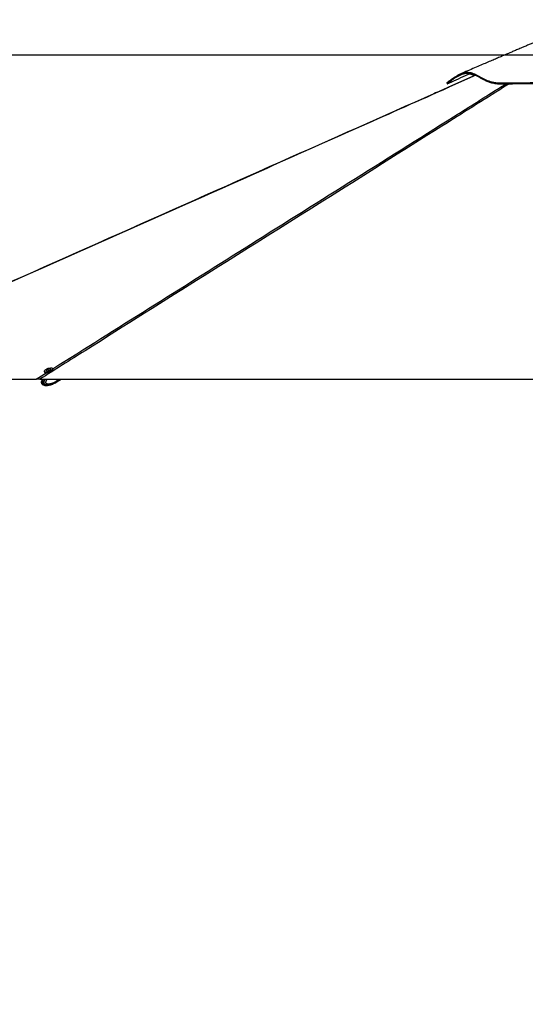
# Model space of a CAD drawing. Header units: millimetres. Extents: x 20 to 26059, y 28 to 17777.
# Tile 3 of 90: x 3148 to 5259, y 4161 to 8270. Entities that reach past the tile are written whole.
import ezdxf

# ---------------------------------------------------------------- set-up
doc = ezdxf.new("R2010")
doc.units = ezdxf.units.MM
doc.header["$LTSCALE"] = 2
doc.layers.add('COMPONENT_GEOMETRY', color=7, linetype='Continuous')
doc.styles.add('SLDTEXTSTYLE0', font='TXT', dxfattribs={"width": 0.75})
doc.dimstyles.new('SLDDIMSTYLE0', dxfattribs={"dimtxt": 150, "dimasz": 6.604, "dimexe": 0, "dimexo": 0.0625, "dimgap": 37.5, "dimtad": 0, "dimtih": 1, "dimtoh": 1, "dimdec": 0, "dimrnd": 1e-09, "dimzin": 12, "dimdsep": 46, "dimtxsty": 'SLDTEXTSTYLE0', "dimsah": 1, "dimcen": 0.09, "dimadec": 0, "dimazin": 3, "dimtfac": 1, "dimtdec": 0, "dimtofl": 0, "dimtmove": 0, "dimatfit": 3, "dimfxl": 1, "dimfrac": 2, "dimtolj": 1, "dimtzin": 12, "dimarcsym": 0})

# ---------------------------------------------------------------- blocks, each defined once
blk = doc.blocks.new('_D_2')
at = {"layer": 'COMPONENT_GEOMETRY', "color": 7}
for p, q in [((8973, 8122.1), (929.7, 8122.1)), ((936, 8122.1), (936, 5448.1)), ((635.9, 5417.6), (590.2, 5417.6)), ((590.2, 5417.6), (590.2, 5179.5)), ((1236.1, 5417.6), (1281.8, 5417.6)), ((1281.8, 5417.6), (1281.8, 5179.5)), ((590.2, 5179.5), (635.9, 5179.5)), ((1281.8, 5179.5), (1236.1, 5179.5)), ((936, 2281.1), (936, 4955.1)), ((8897.9, 2281.1), (929.7, 2281.1))]:
    blk.add_line(p, q, dxfattribs=at)
for points in [[(936, 8122.1), (935, 8115.5), (937, 8115.5)], [(936, 2281.1), (937, 2287.7), (935, 2287.7)]]:
    blk.add_solid(points, dxfattribs=at)
at = {"layer": 'COMPONENT_GEOMETRY', "color": 7, "char_height": 150, "attachment_point": 1, "style": 'SLDTEXTSTYLE0'}
for s, insert in [('9\'6.98"', (635.9, 5372.8)), ('2921mm', (526.8, 5148.4))]:
    blk.add_mtext(s, dxfattribs=dict(at, insert=insert))

msp = doc.modelspace()

# ---------------------------------------------------------------- linework, layer by layer
at = {"color": 7, "linetype": 'Continuous', "lineweight": 25}
for p, q in [((5051.22, 8037.97), (4937.96, 7987.58)), ((3250.49, 6802.05), (3251.48, 6798.84)), ((3259.16, 6805.49), (3259.38, 6804.79)), ((3263.66, 6811.49), (3264.64, 6812.75)), ((3265.91, 6811.37), (3263.66, 6811.49)), ((3264.64, 6812.75), (3267.88, 6813.89)), ((3265.05, 6811.42), (3264.64, 6812.75)), ((3269.15, 6812.52), (3265.91, 6811.37)), ((3267.88, 6813.89), (3270.14, 6813.78)), ((3268.39, 6812.25), (3267.88, 6813.89)), ((3270.14, 6813.78), (3269.15, 6812.52)), ((3277.53, 6810.4), (3277.31, 6811.1)), ((3287.41, 6809.94), (3286.41, 6813.15)), ((2199.35, 6769.07), (3216.3, 6769.07)), ((3231.32, 6769.07), (5686.45, 6769.07)), ((3245.05, 6746.41), (3244.76, 6746.58)), ((3286.71, 6749.57), (3285.63, 6749.22)), ((3293.67, 6752.91), (3289.63, 6750.98)), ((3302.01, 6757.57), (3304.12, 6758.88)), ((3304.82, 6764.21), (3303.31, 6769.07)), ((3304.51, 6759.77), (3304.39, 6759.68)), ((3306.46, 6760.97), (3304.51, 6759.77)), ((3304.6, 6759.18), (3320.56, 6769.07)), ((3304.82, 6764.2), (3306.86, 6765.46)), ((3304.82, 6764.21), (3304.82, 6764.2)), ((3307.01, 6765.64), (3305.95, 6769.07)), ((3307.41, 6765.81), (3306.4, 6769.07))]:
    msp.add_line(p, q, dxfattribs=at)
at = {"color": 8, "linetype": 'Continuous', "lineweight": 25}
for p, q in [((5051.92, 8037.61), (4939.63, 7987.57)), ((5154.87, 7987.57), (5178.38, 8002.33)), ((5191.65, 8002.47), (5168.09, 7987.57)), ((3216.3, 6769.07), (3260.74, 6797)), ((3306.86, 6765.46), (3305.75, 6769.07)), ((3306.99, 6761.3), (3319.52, 6769.07)), ((3307.41, 6765.81), (3312.67, 6769.07))]:
    msp.add_line(p, q, dxfattribs=at)
at = {"color": 7, "linetype": 'Continuous', "lineweight": 25, "flags": 128}
for points in [[(4931.25, 8005.68), (4932.09, 8003.84), (4932.92, 8002)], [(3252.66, 6805.84), (3251.26, 6804.44), (3250.53, 6803.16), (3250.49, 6802.06), (3251.14, 6801.16), (3252.45, 6800.52), (3254.38, 6800.14), (3256.84, 6800.05), (3259.76, 6800.26), (3263.01, 6800.74), (3266.47, 6801.49), (3270, 6802.47), (3273.48, 6803.65), (3276.76, 6804.98), (3279.72, 6806.41), (3282.25, 6807.89), (3284.25, 6809.36), (3285.64, 6810.76), (3286.37, 6812.03), (3286.42, 6813.14), (3285.77, 6814.03), (3284.46, 6814.68), (3282.53, 6815.05), (3280.06, 6815.14), (3277.15, 6814.94), (3273.9, 6814.45), (3272.44, 6814.17)], [(3251.48, 6798.84), (3252.13, 6797.96), (3253.44, 6797.31), (3255.37, 6796.94), (3257.84, 6796.85), (3260.75, 6797.05), (3264, 6797.53), (3267.46, 6798.28), (3270.99, 6799.27), (3274.47, 6800.44), (3277.75, 6801.78), (3280.71, 6803.21), (3283.24, 6804.69), (3285.24, 6806.15), (3286.63, 6807.55), (3287.36, 6808.83), (3287.41, 6809.93), (3287.41, 6809.94)], [(3259.14, 6805.91), (3259.31, 6805.21), (3260.13, 6804.72), (3261.55, 6804.49)], [(3259.38, 6804.79), (3259.52, 6804.52), (3260.35, 6804.02), (3261.77, 6803.8)], [(3261.55, 6804.49), (3263.47, 6804.55), (3265.75, 6804.88), (3268.2, 6805.46), (3270.66, 6806.26), (3272.94, 6807.2), (3274.87, 6808.23), (3276.31, 6809.26), (3277.15, 6810.22), (3277.33, 6811.04), (3277.09, 6811.45)], [(3261.77, 6803.8), (3263.69, 6803.85), (3265.96, 6804.18), (3268.42, 6804.77), (3270.88, 6805.56), (3273.16, 6806.51), (3275.09, 6807.53), (3276.53, 6808.56), (3277.37, 6809.52), (3277.55, 6810.34), (3277.53, 6810.4)], [(3263.55, 6810.73), (3264.99, 6810.82), (3266.72, 6811.18), (3268.48, 6811.76), (3269.99, 6812.47), (3271.04, 6813.21), (3271.45, 6813.86), (3271.17, 6814.33), (3270.24, 6814.53), (3268.8, 6814.45), (3267.07, 6814.09), (3265.31, 6813.51), (3263.8, 6812.8), (3262.76, 6812.06), (3262.34, 6811.4), (3262.62, 6810.94), (3263.55, 6810.73)], [(3304.36, 6759.03), (3305.45, 6759.77), (3306.99, 6761.3)], [(3307.01, 6765.64), (3307.01, 6765.63), (3307, 6765.6), (3306.97, 6765.56), (3306.93, 6765.51), (3306.86, 6765.46)]]:
    msp.add_lwpolyline(points, dxfattribs=at)
at = {"color": 7, "linetype": 'Continuous', "lineweight": 25}
for centre, radius, start, end in [((3274.49, 6777.21), 36.01, 111.2239, 127.33013), ((3269.59, 6803.92), 10.63, 128.2227, 169.26254), ((3269.59, 6803.92), 10.63, 45.08624, 86.12608), ((3302.81, 6763.97), 4.96, 327.46342, 21.77108)]:
    msp.add_arc(centre, radius, start, end, dxfattribs=at)
at = {"color": 8, "linetype": 'Continuous', "lineweight": 25}
msp.add_arc((3297.05, 6765.54), 9.39, 301.95008, 321.41365, dxfattribs=at)
at = {"color": 7, "linetype": 'Continuous', "lineweight": 25}
for centre, major_axis, ratio, start_param, end_param in [((3292.76, 6777.42), (-11.31, 18.58), 0.63517, 3.1467405, 3.3720422), ((3302.68, 6765.51), (-3.12, 5.12), 0.6360672, 3.3716747, 4.3342255)]:
    msp.add_ellipse(centre, major_axis=major_axis, ratio=ratio, start_param=start_param, end_param=end_param, dxfattribs=at)
for points, knots in [([(5513.16, 8269.6), (5509.7, 8268.03), (5502.41, 8264.72), (5491.95, 8259.96), (5482.4, 8255.62), (5474.71, 8252.13), (5469.22, 8249.64), (5465.29, 8247.87), (5462.86, 8246.78), (5460.81, 8245.87), (5458.34, 8244.79), (5455.4, 8243.51), (5451.79, 8241.93), (5446.28, 8239.52), (5440.2, 8236.87), (5433.53, 8233.97), (5423.88, 8229.78), (5410.99, 8224.2), (5395.4, 8217.49), (5380.08, 8210.89), (5365.45, 8204.61), (5352.17, 8198.92), (5339.75, 8193.59), (5328.24, 8188.66), (5317.03, 8183.87), (5305.32, 8178.85), (5292.55, 8173.39), (5278.76, 8167.5), (5264.24, 8161.29), (5249.93, 8155.17), (5237.44, 8149.84), (5226.8, 8145.3), (5217.84, 8141.47), (5209.59, 8137.95), (5201.83, 8134.64), (5193.32, 8131), (5183.05, 8126.62), (5170.26, 8121.16), (5155.2, 8114.73), (5137.87, 8107.34), (5118.29, 8098.98), (5096.45, 8089.67), (5072.38, 8079.4), (5046.07, 8068.17), (5017.53, 8056), (4997.77, 8047.58), (4987.52, 8043.21)], [0, 0, 0, 0, 0.0185555, 0.0391017, 0.0564555, 0.0706595, 0.0818054, 0.0882773, 0.0948498, 0.1016318, 0.109833, 0.1194548, 0.1338576, 0.1459574, 0.1588906, 0.1713846, 0.1856796, 0.2146307, 0.2449242, 0.2754505, 0.3023591, 0.3274326, 0.3496922, 0.3704406, 0.3907056, 0.4134108, 0.4364224, 0.4621105, 0.4901043, 0.5168475, 0.5414665, 0.559323, 0.5758734, 0.5911195, 0.6050633, 0.6188498, 0.6382263, 0.6617774, 0.6894997, 0.7213896, 0.7574431, 0.7976557, 0.8420227, 0.8905392, 0.9432001, 1, 1, 1, 1]), ([(4931.36, 8005.77), (4931.33, 8005.75), (4931.26, 8005.68), (4932.68, 8006.96), (4935.78, 8009.66), (4940.89, 8013.91), (4947.37, 8019.01), (4954.95, 8024.58), (4963.39, 8030.29), (4973.08, 8036.19), (4983.95, 8041.85), (4995.85, 8046.67), (5007.82, 8049.81), (5019.53, 8050.78), (5030.62, 8049.24), (5041.21, 8045.82), (5051.47, 8041.13), (5061.62, 8035.7), (5071.91, 8029.93), (5082.56, 8024.13), (5093.82, 8018.62), (5105.89, 8013.7), (5118.99, 8009.67), (5133.26, 8006.82), (5151.31, 8005.36), (5173.81, 8006.04), (5199.97, 8006.21), (5227.51, 8006.49), (5256.3, 8006.69), (5286.43, 8006.88), (5317.79, 8007.02), (5351.99, 8007.12), (5388.98, 8007.18), (5428.82, 8007.19), (5469.57, 8007.13), (5511.15, 8007.02), (5553.49, 8006.83), (5589.29, 8006.63), (5618.2, 8006.42), (5640.04, 8006.26), (5661.99, 8006.06), (5683.88, 8005.87), (5705.49, 8005.55), (5728.15, 8006.88), (5751.72, 8009.98), (5776.22, 8014.63), (5800.33, 8020.16), (5824.17, 8026.14), (5847.92, 8032.18), (5871.76, 8037.88), (5895.87, 8042.86), (5920.39, 8046.72), (5945.36, 8048.95), (5972.73, 8049.26), (6002.28, 8047.46), (6033.86, 8043.46), (6065.39, 8037.86), (6092.26, 8032.14), (6114.64, 8027.04), (6132.65, 8022.85), (6150.68, 8018.7), (6168.7, 8014.73), (6186.66, 8011.15), (6204.38, 8008.21), (6220.83, 8006.28), (6235.85, 8005.48), (6249.29, 8005.89), (6261.35, 8007.79), (6272.17, 8010.86), (6281.8, 8014.9), (6290.4, 8019.59), (6298.18, 8024.67), (6305.66, 8030.11), (6312.96, 8035.58), (6320.29, 8040.6), (6327.63, 8044.45), (6335.33, 8046.5), (6343.46, 8046.29), (6351.73, 8044.2), (6359.96, 8040.6), (6367.97, 8035.9), (6375.57, 8030.49), (6382.59, 8024.75), (6388.87, 8019.08), (6394.2, 8013.87), (6398.39, 8009.5), (6400.88, 8006.79), (6402.04, 8005.5), (6402.06, 8005.48), (6402.06, 8005.47)], [0, 0, 0, 0, 0.0059065, 0.0138732, 0.0245293, 0.0352202, 0.0459348, 0.0566571, 0.0673791, 0.0780891, 0.0909099, 0.1036838, 0.1164036, 0.1290574, 0.1415228, 0.1537008, 0.1654715, 0.1768524, 0.1879067, 0.1986818, 0.2092241, 0.2195591, 0.2297194, 0.2397325, 0.2496273, 0.2641119, 0.2787631, 0.2934861, 0.3083532, 0.323444, 0.3387897, 0.3541901, 0.3721939, 0.3902447, 0.4083496, 0.4265169, 0.4447522, 0.4630631, 0.4722511, 0.4814612, 0.4906945, 0.4999542, 0.50904, 0.5178957, 0.5285279, 0.5391522, 0.5497938, 0.5604734, 0.5712143, 0.5820377, 0.5929668, 0.6040307, 0.6152483, 0.6265316, 0.6406956, 0.6549922, 0.6694878, 0.6842702, 0.6928832, 0.7016432, 0.7105752, 0.7197089, 0.7290795, 0.7387162, 0.7484976, 0.7571414, 0.7658594, 0.7747189, 0.7837577, 0.7929764, 0.8023783, 0.811957, 0.8217114, 0.8330687, 0.8446439, 0.8564333, 0.8684297, 0.8805097, 0.8925895, 0.9046555, 0.9166918, 0.9286872, 0.9406257, 0.95249, 0.9642624, 0.9759264, 0.9874638, 0.9954607, 1, 1, 1, 1]), ([(4933.06, 8002.17), (4933.03, 8002.15), (4932.97, 8002.09), (4934.93, 8003.85), (4938.73, 8007.13), (4944.66, 8012), (4952.66, 8018.14), (4961.97, 8024.69), (4972.31, 8031.18), (4983.35, 8037.12), (4994.88, 8042.08), (5006.63, 8045.56), (5018.28, 8047.07), (5029.48, 8046.06), (5040.35, 8042.92), (5051.21, 8038.15), (5062.03, 8032.38), (5073.07, 8026.16), (5084.88, 8019.75), (5098.19, 8013.4), (5110.93, 8008.68), (5122.11, 8005.67), (5130.49, 8003.98), (5138.85, 8002.83), (5148.39, 8002.08), (5159.88, 8002.02), (5177.7, 8002.38), (5197.59, 8002.54), (5219.76, 8002.76), (5240.3, 8002.92), (5261.99, 8003.08), (5284.85, 8003.21), (5307.07, 8003.32), (5329.11, 8003.4), (5343.72, 8003.44), (5351.03, 8003.46)], [0, 0, 0, 0, 0.020747, 0.0484026, 0.0762871, 0.1108162, 0.1455266, 0.1804122, 0.2153464, 0.2504195, 0.2855369, 0.3208075, 0.356225, 0.3912824, 0.4265343, 0.4619347, 0.4973986, 0.5302002, 0.5630305, 0.5986554, 0.634419, 0.6520932, 0.6698124, 0.6845711, 0.6993696, 0.7211405, 0.7429235, 0.7866702, 0.8155076, 0.8443757, 0.8783106, 0.909883, 0.9414912, 0.9707321, 1, 1, 1, 1]), ([(4933.05, 8002.12), (4945.43, 8007.73), (4970.81, 8019.24), (5002.86, 8033.78), (5022.53, 8042.7), (5029.21, 8045.73)], [0, 0, 0, 0, 0.38635484, 0.79181816, 1, 1, 1, 1]), ([(5047.49, 8036.32), (5045.44, 8037.14), (5040.3, 8039.19), (5032.13, 8041.26), (5025.66, 8042.5), (5022.19, 8042.41), (5021.88, 8042.41)], [0, 0, 0, 0, 0.2413634, 0.6029005, 0.9642582, 1, 1, 1, 1]), ([(4939.63, 7987.57), (4817.84, 7933.37), (4462.03, 7775.03), (3638.08, 7408.67), (2846.44, 7056.72), (2288.84, 6808.85), (2199.35, 6769.07)], [0, 0, 0, 0, 0.133354, 0.3895813, 0.9020384, 1, 1, 1, 1]), ([(4937.96, 7987.58), (4917.55, 7978.49), (4683.18, 7874.2), (3970.71, 7557.51), (3104.24, 7172.27), (2451.72, 6882.22), (2277.27, 6804.68)], [0, 0, 0, 0, 0.0230237, 0.2642916, 0.8033092, 1, 1, 1, 1]), ([(5168.09, 7987.57), (5082.1, 7933.37), (4830.9, 7775.03), (4248.48, 7408.67), (3688.83, 7056.72), (3294.59, 6808.85), (3231.32, 6769.07)], [0, 0, 0, 0, 0.133354, 0.3895813, 0.9020384, 1, 1, 1, 1]), ([(5154.87, 7987.57), (5155.57, 7987.57), (5156.99, 7987.57), (5160.01, 7987.57), (5163.69, 7987.57), (5166.6, 7987.57), (5168.09, 7987.57)], [0, 0, 0, 0, 0.2383559, 0.4834234, 0.7373532, 1, 1, 1, 1]), ([(3231.32, 6769.07), (3229.18, 6769.07), (3226.26, 6769.07), (3222.56, 6769.07), (3219.86, 6769.07), (3217.67, 6769.07), (3216.67, 6769.07), (3216.3, 6769.07)], [0, 0, 0, 0, 0.3261716, 0.4447638, 0.6602889, 0.8759385, 1, 1, 1, 1]), ([(3242.51, 6769.07), (3242.37, 6768.82), (3241.59, 6767.42), (3240.61, 6764.94), (3239.61, 6761.87), (3238.97, 6759.18), (3238.76, 6756.58), (3238.95, 6754.1), (3239.56, 6751.97), (3240.54, 6750.11), (3241.76, 6748.71), (3243.15, 6747.46), (3244.17, 6746.88), (3244.74, 6746.56)], [0, 0, 0, 0, 0.0360266, 0.2022246, 0.3190575, 0.4204157, 0.5202559, 0.6126717, 0.6996278, 0.7714259, 0.8505647, 0.9172898, 1, 1, 1, 1]), ([(3246.47, 6745.78), (3246.06, 6745.92), (3245.58, 6746.09), (3245.12, 6746.37), (3245.05, 6746.41)], [0, 0, 0, 0, 0.8509454, 1, 1, 1, 1]), ([(3245.08, 6746.48), (3245.85, 6746.07), (3248.19, 6744.83), (3251.42, 6743.89), (3253.73, 6743.73), (3254.41, 6743.68)], [0, 0, 0, 0, 0.2578859, 0.783569, 1, 1, 1, 1]), ([(3259.8, 6743.18), (3262.6, 6743.34), (3267.7, 6743.63), (3273.72, 6745.04), (3277.73, 6746.21), (3280.03, 6746.97), (3282.28, 6747.77), (3284.07, 6748.44), (3285.36, 6749), (3285.66, 6749.13)], [0, 0, 0, 0, 0.3101749, 0.5646111, 0.6914731, 0.7792846, 0.8371049, 0.9628149, 1, 1, 1, 1]), ([(3286.71, 6749.57), (3287.03, 6749.73), (3287.68, 6750.04), (3288.67, 6750.54), (3289.3, 6750.84), (3289.59, 6750.97), (3289.63, 6750.98)], [0, 0, 0, 0, 0.32091697, 0.64238538, 0.95037848, 1, 1, 1, 1]), ([(3293.67, 6752.91), (3293.78, 6752.97), (3294.01, 6753.08), (3294.28, 6753.21), (3294.48, 6753.3), (3294.61, 6753.35), (3294.67, 6753.36), (3294.65, 6753.35), (3294.6, 6753.33), (3294.58, 6753.32)], [0, 0, 0, 0, 0.1503438, 0.3052734, 0.4555505, 0.6097905, 0.7678779, 0.9300431, 1, 1, 1, 1]), ([(3294.63, 6753.35), (3294.74, 6753.41), (3297.26, 6754.66), (3299.7, 6756.15), (3302.02, 6757.57)], [0, 0, 0, 0, 0.0449459, 1, 1, 1, 1]), ([(3304.82, 6764.2), (3304.91, 6763.9), (3305.08, 6763.29), (3305.2, 6762.4), (3305.19, 6761.56), (3305.06, 6760.85), (3304.84, 6760.27), (3304.64, 6759.94), (3304.52, 6759.78), (3304.51, 6759.77)], [0, 0, 0, 0, 0.17271171, 0.35043413, 0.52314502, 0.70085965, 0.84207208, 0.98597111, 1, 1, 1, 1])]:
    msp.add_open_spline(points, degree=3, knots=knots, dxfattribs=at)
at = {"color": 8, "linetype": 'Continuous', "lineweight": 25}
for points, knots in [([(3286.5, 6813.19), (3552.59, 6980.46), (3964.35, 7239.3), (4521.9, 7589.76), (4878.51, 7813.92), (5089.62, 7946.57), (5154.87, 7987.57)], [0, 0, 0, 0, 0.4273933, 0.6613711, 0.8953488, 1, 1, 1, 1]), ([(4937.97, 7987.57), (4938.03, 7987.57), (4938.15, 7987.57), (4939.12, 7987.57), (4939.63, 7987.57)], [0, 0, 0, 0, 0.4746047, 1, 1, 1, 1]), ([(3244.76, 6746.58), (3244.38, 6746.79), (3243.45, 6747.3), (3242.28, 6748.33), (3241.27, 6749.54), (3240.6, 6750.63), (3240.04, 6751.88), (3239.63, 6753.27), (3239.38, 6754.86), (3239.32, 6756.52), (3239.45, 6758.47), (3239.83, 6760.69), (3240.78, 6764.14), (3241.87, 6766.99), (3242.89, 6768.8), (3243.04, 6769.07)], [0, 0, 0, 0, 0.0643585, 0.1596086, 0.2140466, 0.2696251, 0.3173155, 0.3735158, 0.4316755, 0.4912963, 0.552377, 0.6441817, 0.7380298, 0.9608289, 1, 1, 1, 1]), ([(3247.26, 6769.07), (3247.07, 6768.69), (3246.24, 6767.12), (3245.36, 6764.99), (3244.54, 6762.52), (3244.05, 6760.67), (3243.72, 6758.88), (3243.54, 6757.04), (3243.52, 6755.54), (3243.68, 6753.88), (3243.95, 6752.44), (3244.46, 6750.93), (3245.13, 6749.56), (3245.88, 6748.47), (3246.85, 6747.34), (3247.84, 6746.47), (3249.08, 6745.63), (3250.31, 6744.96), (3251.78, 6744.36), (3253.29, 6743.9), (3255, 6743.53), (3256.91, 6743.28), (3258.57, 6743.17), (3259.54, 6743.19), (3259.82, 6743.2)], [0, 0, 0, 0, 0.0321034, 0.1345934, 0.169032, 0.2194434, 0.2704709, 0.2956641, 0.3469135, 0.3731266, 0.4107469, 0.4494634, 0.4870839, 0.5256495, 0.5533384, 0.6096936, 0.6383238, 0.6874465, 0.7369608, 0.7873509, 0.8379317, 0.905528, 0.9733475, 1, 1, 1, 1]), ([(3304.39, 6759.68), (3304.39, 6759.68), (3302.9, 6758.7), (3299.89, 6756.82), (3294.76, 6753.92), (3289, 6751.06), (3283.17, 6748.66), (3277.88, 6746.91), (3273.59, 6745.81), (3269.7, 6745.11), (3266.15, 6744.74), (3262.49, 6744.71), (3259.46, 6745.07), (3257.18, 6745.66), (3255.53, 6746.27), (3253.83, 6747.17), (3252.4, 6748.3), (3251.34, 6749.52), (3250.64, 6750.61), (3250.08, 6751.86), (3249.66, 6753.25), (3249.43, 6754.84), (3249.41, 6756.5), (3249.6, 6758.45), (3250.09, 6760.67), (3251.29, 6764.12), (3252.66, 6766.97), (3253.92, 6768.79), (3254.11, 6769.07)], [0, 0, 0, 0, 0.0000013, 0.0683387, 0.1367807, 0.2290431, 0.3216199, 0.3878634, 0.4542992, 0.5022853, 0.5504216, 0.602404, 0.6548683, 0.6774248, 0.7001088, 0.7272341, 0.7549713, 0.770824, 0.7870087, 0.8008964, 0.8172622, 0.8341986, 0.8515604, 0.8693474, 0.8960814, 0.9234104, 0.9882906, 1, 1, 1, 1]), ([(3262.07, 6769.07), (3261.61, 6768.42), (3260.67, 6767.13), (3259.36, 6765.05), (3258.14, 6762.85), (3257.18, 6760.76), (3256.51, 6758.82), (3256.18, 6757.4), (3256.04, 6756.24), (3256.04, 6755.49), (3256.12, 6754.84), (3256.26, 6754.35), (3256.49, 6753.86), (3256.8, 6753.4), (3257.39, 6752.74), (3258.3, 6752.05), (3259.5, 6751.42), (3260.75, 6750.96), (3262.66, 6750.46), (3265.27, 6750.14), (3268.53, 6750.15), (3271.75, 6750.46), (3275.35, 6751.09), (3279.36, 6752.09), (3284.35, 6753.7), (3289.87, 6755.93), (3295.4, 6758.63), (3300.39, 6761.4), (3303.34, 6763.27), (3304.82, 6764.21)], [0, 0, 0, 0, 0.03105535, 0.06249635, 0.09436646, 0.12650371, 0.14735209, 0.16854579, 0.17828346, 0.18821081, 0.19468386, 0.20137647, 0.20687919, 0.21503985, 0.22340095, 0.24352744, 0.26421753, 0.2843891, 0.30468931, 0.35606915, 0.4080299, 0.45787239, 0.50788723, 0.57828453, 0.64890173, 0.748163, 0.84777557, 0.92382861, 1, 1, 1, 1])]:
    msp.add_open_spline(points, degree=3, knots=knots, dxfattribs=at)

# ---------------------------------------------------------------- dimensions: what is measured, and where the dimension line sits
at = {"layer": 'COMPONENT_GEOMETRY', "color": 7}
dim = msp.add_linear_dim(base=(936.01, 8122.06), p1=(8900.46, 2281.06), p2=(8975.53, 8122.06), angle=90, dimstyle='SLDDIMSTYLE0', dxfattribs=at)
dim.commit()
dim.dimension.update_dxf_attribs({"geometry": '_D_2', "text_midpoint": (936.01, 5201.56), "dimtype": 160})

doc.saveas('drawing.dxf')
